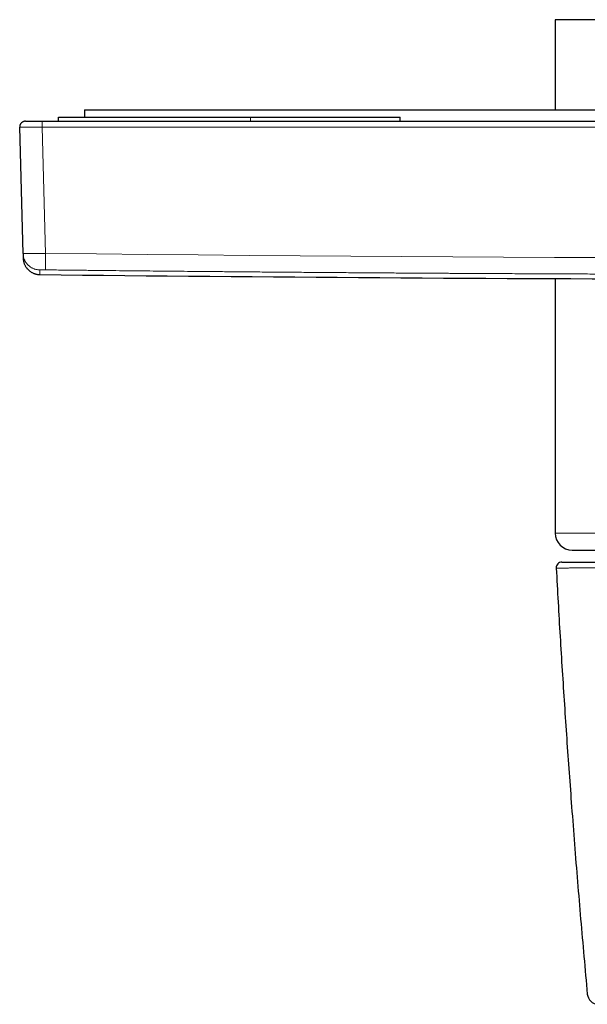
# Model space of a CAD drawing. Header units: millimetres. Extents: x 8 to 617, y 12 to 547.
# Tile 3 of 21: x 258 to 308, y 226 to 313. Entities that reach past the tile are written whole.
import ezdxf

# ---------------------------------------------------------------- set-up
doc = ezdxf.new("R2010")
doc.units = ezdxf.units.MM

msp = doc.modelspace()

# ---------------------------------------------------------------- linework, layer by layer
at = {"color": 7, "linetype": 'Continuous', "lineweight": 30}
for p, q in [((305.419, 313.056), (305.419, 305.056)), ((327.969, 313.056), (305.419, 313.056)), ((263.719, 305.056), (263.719, 304.406)), ((263.719, 305.056), (402.219, 305.056)), ((258.482, 304.056), (259.982, 304.056)), ((259.982, 304.056), (405.956, 304.056)), ((261.433, 304.056), (261.433, 304.406)), ((261.433, 304.406), (278.433, 304.406)), ((278.433, 304.406), (291.669, 304.406)), ((291.669, 304.056), (291.669, 304.406)), ((257.982, 303.556), (257.983, 303.543)), ((258.276, 292.349), (257.983, 303.543)), ((258.277, 292.329), (258.276, 292.349)), ((258.276, 292.349), (258.286, 291.936)), ((259.769, 290.475), (259.769, 290.475)), ((305.419, 290.116), (305.419, 267.556)), ((306.919, 266.056), (319.6, 266.056)), ((305.514, 264.46), (305.497, 264.459))]:
    msp.add_line(p, q, dxfattribs=at)
at = {"color": 252, "linetype": 'Continuous', "lineweight": 0}
for p, q in [((278.433, 304.056), (278.433, 304.406)), ((260.275, 292.349), (259.982, 303.543)), ((259.982, 303.543), (405.956, 303.543)), ((305.419, 267.556), (319.561, 267.556))]:
    msp.add_line(p, q, dxfattribs=at)
at = {"color": 252, "linetype": 'Continuous', "lineweight": 0, "flags": 128}
msp.add_lwpolyline([(309.852, 291.977), (305.345, 291.995), (300.838, 292.016), (296.331, 292.04), (291.824, 292.068), (287.316, 292.098), (282.81, 292.132), (278.303, 292.169), (273.796, 292.209), (269.289, 292.253), (264.782, 292.299), (260.275, 292.349)], dxfattribs=at)
at = {"color": 7, "linetype": 'Continuous', "lineweight": 30}
for centre, radius, start, end in [((332.969, 6690.056), 6400, 269.3446629, 269.8836179), ((306.919, 267.556), 1.5, 180, 270), ((305.997, 264.486), 0.5, 90, 183.08949), ((309.247, 226.808), 1, 185.25788, 267.27522)]:
    msp.add_arc(centre, radius, start, end, dxfattribs=at)
for points, knots in [([(258.482, 304.056), (258.46, 304.055), (258.416, 304.054), (258.35, 304.04), (258.287, 304.018), (258.228, 303.988), (258.173, 303.951), (258.123, 303.906), (258.08, 303.855), (258.044, 303.799), (258.015, 303.739), (257.995, 303.675), (257.984, 303.614), (257.983, 303.574), (257.983, 303.556)], [0, 0, 0, 0, 0.084655, 0.169309, 0.253964, 0.338618, 0.423273, 0.507927, 0.592582, 0.677236, 0.761891, 0.846545, 0.9312, 1, 1, 1, 1]), ([(258.276, 292.329), (258.276, 292.327), (258.276, 292.323), (258.277, 292.317), (258.277, 292.311), (258.277, 292.305), (258.277, 292.299), (258.277, 292.293), (258.277, 292.287), (258.278, 292.281), (258.278, 292.274), (258.278, 292.268), (258.278, 292.263), (258.278, 292.257), (258.278, 292.251), (258.278, 292.246), (258.279, 292.24), (258.279, 292.235), (258.279, 292.23), (258.279, 292.225), (258.279, 292.221), (258.279, 292.216), (258.279, 292.211), (258.279, 292.207), (258.28, 292.203), (258.28, 292.198), (258.28, 292.194), (258.28, 292.19), (258.28, 292.186), (258.28, 292.182), (258.28, 292.178), (258.28, 292.174), (258.28, 292.17), (258.281, 292.166), (258.281, 292.162), (258.281, 292.159), (258.281, 292.155), (258.281, 292.152), (258.281, 292.149), (258.281, 292.146), (258.281, 292.143), (258.281, 292.14), (258.281, 292.137), (258.281, 292.134), (258.281, 292.131), (258.282, 292.129), (258.282, 292.126), (258.282, 292.123), (258.282, 292.121), (258.282, 292.118), (258.282, 292.116), (258.282, 292.113), (258.282, 292.11), (258.282, 292.108), (258.282, 292.105), (258.282, 292.101), (258.282, 292.096), (258.283, 292.089), (258.283, 292.079), (258.283, 292.071), (258.283, 292.065), (258.283, 292.06), (258.283, 292.056), (258.284, 292.051), (258.284, 292.047), (258.284, 292.043), (258.284, 292.039), (258.284, 292.035), (258.284, 292.031), (258.284, 292.028), (258.284, 292.024), (258.284, 292.021), (258.284, 292.018), (258.285, 292.015), (258.285, 292.011), (258.285, 292.008), (258.285, 292.005), (258.285, 292.002), (258.285, 292), (258.285, 291.999), (258.285, 291.998), (258.285, 291.997), (258.285, 291.996), (258.285, 291.995), (258.285, 291.994), (258.285, 291.992), (258.285, 291.991), (258.285, 291.989), (258.285, 291.988), (258.285, 291.986), (258.285, 291.985), (258.285, 291.983), (258.285, 291.981), (258.285, 291.98), (258.285, 291.978), (258.286, 291.976), (258.286, 291.975), (258.286, 291.973), (258.286, 291.971), (258.286, 291.969), (258.286, 291.967), (258.286, 291.965), (258.286, 291.963), (258.286, 291.96), (258.286, 291.958), (258.286, 291.956), (258.286, 291.954), (258.286, 291.952), (258.286, 291.95), (258.286, 291.948), (258.286, 291.946), (258.286, 291.944), (258.286, 291.942), (258.287, 291.94), (258.287, 291.938), (258.287, 291.936), (258.287, 291.934), (258.287, 291.932), (258.287, 291.93), (258.287, 291.928), (258.287, 291.925), (258.287, 291.923), (258.287, 291.921), (258.287, 291.919), (258.287, 291.917), (258.287, 291.915), (258.287, 291.914), (258.287, 291.912), (258.287, 291.91), (258.287, 291.909), (258.288, 291.907), (258.288, 291.906), (258.288, 291.905), (258.288, 291.904), (258.288, 291.903), (258.288, 291.902), (258.288, 291.901), (258.288, 291.901), (258.288, 291.9), (258.288, 291.9), (258.288, 291.9)], [0, 0, 0, 0, 0.007739, 0.015351, 0.02284, 0.030208, 0.037457, 0.044589, 0.052847, 0.060949, 0.068898, 0.076697, 0.084505, 0.092162, 0.099673, 0.10704, 0.114265, 0.121353, 0.128304, 0.135122, 0.141809, 0.148368, 0.154801, 0.161109, 0.167295, 0.173361, 0.179898, 0.186295, 0.192554, 0.198677, 0.204667, 0.210877, 0.216942, 0.222865, 0.228648, 0.234292, 0.239801, 0.244873, 0.249827, 0.254666, 0.25939, 0.264002, 0.269018, 0.273898, 0.278642, 0.283254, 0.287734, 0.292084, 0.296306, 0.300401, 0.305188, 0.309899, 0.314619, 0.319346, 0.324082, 0.328825, 0.340037, 0.35129, 0.371483, 0.391794, 0.400897, 0.410022, 0.419167, 0.428333, 0.437497, 0.446535, 0.455433, 0.464192, 0.47239, 0.480469, 0.48843, 0.496277, 0.504011, 0.511635, 0.520481, 0.52918, 0.537735, 0.54615, 0.548813, 0.55152, 0.554344, 0.557284, 0.560339, 0.563509, 0.566792, 0.570534, 0.574413, 0.578425, 0.582572, 0.58685, 0.59126, 0.5958, 0.600469, 0.605266, 0.61019, 0.615148, 0.620226, 0.625423, 0.630738, 0.637148, 0.64372, 0.65045, 0.657337, 0.66438, 0.671577, 0.678926, 0.685795, 0.69279, 0.69991, 0.707154, 0.71452, 0.722008, 0.729618, 0.737347, 0.745196, 0.753164, 0.76125, 0.769454, 0.779273, 0.789254, 0.799396, 0.809699, 0.820355, 0.831177, 0.842166, 0.853322, 0.864646, 0.875931, 0.887381, 0.898995, 0.910777, 0.920323, 0.929979, 0.939746, 0.949624, 0.959615, 0.96954, 0.979578, 0.989731, 1, 1, 1, 1]), ([(258.288, 291.9), (258.289, 291.878), (258.292, 291.838), (258.298, 291.782), (258.305, 291.736), (258.312, 291.697), (258.319, 291.662), (258.33, 291.614), (258.347, 291.548), (258.375, 291.462), (258.411, 291.372), (258.455, 291.281), (258.504, 291.194), (258.55, 291.124), (258.592, 291.066), (258.629, 291.019), (258.673, 290.968), (258.724, 290.914), (258.784, 290.858), (258.852, 290.8), (258.927, 290.744), (259.007, 290.692), (259.091, 290.644), (259.184, 290.599), (259.279, 290.562), (259.373, 290.532), (259.465, 290.508), (259.562, 290.49), (259.664, 290.478), (259.733, 290.476), (259.769, 290.475)], [0, 0, 0, 0, 0.028633, 0.053372, 0.074205, 0.091122, 0.105687, 0.120577, 0.15713, 0.195726, 0.240813, 0.28534, 0.329278, 0.372629, 0.397141, 0.423321, 0.452857, 0.485751, 0.522006, 0.561624, 0.604613, 0.645001, 0.687982, 0.733558, 0.781728, 0.82213, 0.864179, 0.907858, 0.953142, 1, 1, 1, 1]), ([(305.497, 264.459), (305.553, 263.452), (305.663, 261.436), (305.841, 258.414), (306.027, 255.392), (306.222, 252.37), (306.426, 249.35), (306.64, 246.33), (306.87, 243.209), (307.117, 239.989), (307.384, 236.67), (307.662, 233.351), (307.95, 230.033), (308.151, 227.822), (308.252, 226.716)], [0, 0, 0, 0, 0.08, 0.16, 0.24, 0.32, 0.4, 0.48, 0.56, 0.648, 0.736, 0.824, 0.912, 1, 1, 1, 1]), ([(305.997, 264.986), (305.998, 264.986), (306, 264.986), (306.016, 264.986), (306.041, 264.986), (306.076, 264.986), (306.122, 264.986), (306.178, 264.986), (306.243, 264.986), (306.32, 264.986), (306.408, 264.986), (306.508, 264.986), (306.619, 264.986), (306.741, 264.986), (306.873, 264.986), (307.015, 264.986), (307.169, 264.986), (307.332, 264.986), (307.506, 264.986), (307.69, 264.986), (307.884, 264.986), (308.084, 264.986), (308.29, 264.986), (308.502, 264.986), (308.722, 264.986), (308.952, 264.986), (309.195, 264.986), (309.453, 264.986), (309.725, 264.986), (310.007, 264.986), (310.299, 264.986), (310.599, 264.986), (310.903, 264.986), (311.209, 264.986), (311.517, 264.986), (311.833, 264.986), (312.157, 264.986), (312.488, 264.986), (312.826, 264.986), (313.171, 264.986), (313.524, 264.986), (313.883, 264.986), (314.248, 264.986), (314.617, 264.986), (314.99, 264.986), (315.37, 264.986), (315.766, 264.986), (316.18, 264.986), (316.61, 264.986), (317.048, 264.986), (317.492, 264.986), (317.943, 264.986), (318.391, 264.986), (318.836, 264.986), (319.246, 264.986), (319.512, 264.986), (319.629, 264.986)], [0, 0, 0, 0, 0.018474, 0.036937, 0.055389, 0.073832, 0.092263, 0.110684, 0.129093, 0.147491, 0.166753, 0.186002, 0.205237, 0.224457, 0.243664, 0.262855, 0.282031, 0.301191, 0.320335, 0.339462, 0.358572, 0.377666, 0.395677, 0.413703, 0.431743, 0.449797, 0.467862, 0.487033, 0.506213, 0.525401, 0.544593, 0.563789, 0.582987, 0.601086, 0.619183, 0.637276, 0.655363, 0.673443, 0.691515, 0.709576, 0.727625, 0.745662, 0.763695, 0.781411, 0.799132, 0.816857, 0.834588, 0.853741, 0.872899, 0.892062, 0.91123, 0.930403, 0.94958, 0.967666, 0.985755, 1, 1, 1, 1])]:
    msp.add_open_spline(points, degree=3, knots=knots, dxfattribs=at)
at = {"color": 252, "linetype": 'Continuous', "lineweight": 0}
msp.add_open_spline([(259.982, 304.056), (259.982, 304.055), (259.982, 304.054), (259.982, 304.04), (259.982, 304.018), (259.982, 303.988), (259.982, 303.951), (259.982, 303.906), (259.982, 303.855), (259.982, 303.799), (259.982, 303.739), (259.982, 303.675), (259.982, 303.61), (259.982, 303.565), (259.982, 303.543)], degree=3, dxfattribs=at)
for points, knots in [([(257.984, 303.543), (257.985, 303.543), (257.988, 303.542), (258.005, 303.541), (258.036, 303.54), (258.079, 303.539), (258.133, 303.539), (258.199, 303.538), (258.276, 303.538), (258.363, 303.537), (258.46, 303.537), (258.567, 303.537), (258.682, 303.537), (258.806, 303.537), (258.936, 303.538), (259.073, 303.538), (259.216, 303.539), (259.363, 303.539), (259.515, 303.54), (259.669, 303.541), (259.825, 303.542), (259.93, 303.543), (259.982, 303.543)], [0, 0, 0, 0, 0.035077, 0.085866, 0.136654, 0.187441, 0.238226, 0.289011, 0.339795, 0.390578, 0.44136, 0.492143, 0.542925, 0.593708, 0.644491, 0.695275, 0.746059, 0.796845, 0.847631, 0.898419, 0.949209, 1, 1, 1, 1]), ([(260.275, 292.349), (260.223, 292.348), (260.118, 292.346), (259.962, 292.344), (259.808, 292.342), (259.657, 292.34), (259.509, 292.338), (259.367, 292.337), (259.229, 292.336), (259.099, 292.335), (258.975, 292.334), (258.86, 292.334), (258.753, 292.334), (258.656, 292.335), (258.569, 292.336), (258.492, 292.337), (258.426, 292.338), (258.372, 292.34), (258.329, 292.342), (258.299, 292.344), (258.279, 292.346), (258.277, 292.348), (258.276, 292.349)], [0, 0, 0, 0, 0.050003, 0.100006, 0.150008, 0.20001, 0.250011, 0.300012, 0.350012, 0.400012, 0.450012, 0.500011, 0.550011, 0.60001, 0.650009, 0.700007, 0.750006, 0.800005, 0.850003, 0.900002, 0.950001, 1, 1, 1, 1]), ([(259.758, 290.888), (259.72, 290.889), (259.643, 290.892), (259.529, 290.907), (259.416, 290.93), (259.306, 290.962), (259.198, 291.002), (259.093, 291.05), (258.993, 291.107), (258.897, 291.17), (258.806, 291.241), (258.721, 291.318), (258.643, 291.402), (258.57, 291.492), (258.505, 291.587), (258.448, 291.686), (258.398, 291.79), (258.356, 291.897), (258.323, 292.008), (258.298, 292.12), (258.282, 292.227), (258.278, 292.298), (258.277, 292.329)], [0, 0, 0, 0, 0.050331, 0.100747, 0.15121, 0.201691, 0.252168, 0.302626, 0.353058, 0.403466, 0.453853, 0.50423, 0.554607, 0.604994, 0.655402, 0.705835, 0.756293, 0.806769, 0.85725, 0.907714, 0.958129, 1, 1, 1, 1]), ([(260.258, 290.888), (260.258, 290.889), (260.258, 290.892), (260.258, 290.907), (260.259, 290.93), (260.259, 290.962), (260.259, 291.002), (260.26, 291.05), (260.261, 291.107), (260.261, 291.17), (260.262, 291.241), (260.263, 291.318), (260.264, 291.402), (260.265, 291.492), (260.266, 291.587), (260.267, 291.686), (260.269, 291.79), (260.27, 291.897), (260.271, 292.008), (260.272, 292.12), (260.274, 292.234), (260.275, 292.31), (260.275, 292.349)], [0, 0, 0, 0, 0.049909, 0.099901, 0.149941, 0.199999, 0.250052, 0.300087, 0.350097, 0.400081, 0.450046, 0.5, 0.549954, 0.599919, 0.649903, 0.699913, 0.749948, 0.800001, 0.850059, 0.900099, 0.950091, 1, 1, 1, 1]), ([(260.258, 290.888), (260.249, 290.888), (260.23, 290.888), (260.202, 290.889), (260.174, 290.889), (260.145, 290.889), (260.114, 290.889), (260.083, 290.89), (260.044, 290.89), (259.999, 290.89), (259.949, 290.89), (259.907, 290.89), (259.873, 290.89), (259.846, 290.89), (259.822, 290.89), (259.805, 290.89), (259.792, 290.89), (259.784, 290.89), (259.777, 290.889), (259.768, 290.889), (259.76, 290.889), (259.759, 290.888), (259.758, 290.888)], [0, 0, 0, 0, 0.035926, 0.071753, 0.107595, 0.143567, 0.185453, 0.227295, 0.269274, 0.346282, 0.422766, 0.499848, 0.557692, 0.615089, 0.672511, 0.730432, 0.761925, 0.793367, 0.824835, 0.856404, 0.928173, 1, 1, 1, 1]), ([(259.758, 290.888), (259.758, 290.883), (259.758, 290.871), (259.759, 290.855), (259.759, 290.84), (259.76, 290.824), (259.76, 290.81), (259.76, 290.795), (259.761, 290.781), (259.761, 290.769), (259.761, 290.762), (259.761, 290.759), (259.761, 290.758), (259.761, 290.757), (259.761, 290.756), (259.761, 290.755), (259.762, 290.754), (259.762, 290.75), (259.762, 290.744), (259.762, 290.735), (259.762, 290.725), (259.762, 290.716), (259.763, 290.706), (259.763, 290.696), (259.763, 290.685), (259.764, 290.674), (259.764, 290.666), (259.764, 290.661), (259.764, 290.66), (259.764, 290.658), (259.764, 290.656), (259.764, 290.655), (259.764, 290.653), (259.764, 290.652), (259.764, 290.648), (259.765, 290.64), (259.765, 290.629), (259.765, 290.617), (259.766, 290.607), (259.766, 290.596), (259.766, 290.587), (259.766, 290.578), (259.767, 290.569), (259.767, 290.561), (259.767, 290.556), (259.767, 290.553), (259.767, 290.552), (259.767, 290.55), (259.767, 290.549), (259.767, 290.548), (259.767, 290.547), (259.767, 290.545), (259.767, 290.542), (259.767, 290.538), (259.767, 290.531), (259.768, 290.525), (259.768, 290.52), (259.768, 290.517), (259.768, 290.516), (259.768, 290.515), (259.768, 290.514), (259.768, 290.513), (259.768, 290.511), (259.768, 290.507), (259.768, 290.501), (259.768, 290.498), (259.768, 290.496), (259.768, 290.495), (259.768, 290.494), (259.768, 290.493), (259.768, 290.493), (259.768, 290.492), (259.768, 290.49), (259.769, 290.487), (259.769, 290.485), (259.769, 290.482), (259.769, 290.48), (259.769, 290.479), (259.769, 290.477), (259.769, 290.476), (259.769, 290.475), (259.769, 290.475), (259.769, 290.475)], [0, 0, 0, 0, 0.020275, 0.040402, 0.060381, 0.080215, 0.099905, 0.119452, 0.138859, 0.158128, 0.169971, 0.171297, 0.172623, 0.173947, 0.175272, 0.176595, 0.177918, 0.179193, 0.194063, 0.207277, 0.220434, 0.236023, 0.251532, 0.266964, 0.286495, 0.305905, 0.325198, 0.32837, 0.331473, 0.334273, 0.337071, 0.339866, 0.342659, 0.34545, 0.348238, 0.365712, 0.389211, 0.412556, 0.435755, 0.457772, 0.479671, 0.501461, 0.52315, 0.54216, 0.561106, 0.56482, 0.568532, 0.572243, 0.575951, 0.579657, 0.583361, 0.586873, 0.590223, 0.610482, 0.630666, 0.650785, 0.67726, 0.680721, 0.684181, 0.68764, 0.691098, 0.694555, 0.697924, 0.722182, 0.746361, 0.770481, 0.775025, 0.779568, 0.78411, 0.788651, 0.793191, 0.797731, 0.802223, 0.826376, 0.845938, 0.865477, 0.885006, 0.904486, 0.923678, 0.957893, 0.992106, 1, 1, 1, 1]), ([(372.96, 290.6), (372.421, 290.597), (371.347, 290.59), (369.739, 290.58), (368.139, 290.571), (366.548, 290.563), (364.963, 290.555), (363.385, 290.547), (361.885, 290.54), (360.46, 290.534), (359.472, 290.53), (358.852, 290.527), (358.599, 290.526), (358.353, 290.525), (358.107, 290.524), (357.861, 290.523), (357.615, 290.522), (357.37, 290.521), (356.622, 290.519), (355.375, 290.514), (353.915, 290.509), (352.748, 290.505), (351.878, 290.503), (351.018, 290.5), (350.164, 290.498), (349.435, 290.496), (348.831, 290.495), (348.353, 290.493), (347.875, 290.492), (347.397, 290.491), (346.919, 290.49), (346.443, 290.489), (345.884, 290.488), (345.242, 290.487), (344.514, 290.485), (343.787, 290.484), (343.061, 290.483), (342.335, 290.482), (341.608, 290.481), (340.883, 290.48), (339.857, 290.479), (338.533, 290.477), (336.908, 290.476), (335.284, 290.475), (333.663, 290.475), (332.043, 290.475), (330.424, 290.475), (328.8, 290.476), (327.397, 290.477), (326.213, 290.478), (325.254, 290.48), (324.295, 290.481), (323.333, 290.482), (322.364, 290.484), (320.944, 290.486), (319.074, 290.49), (317.397, 290.494), (316.356, 290.496), (315.954, 290.498), (315.548, 290.499), (315.143, 290.5), (314.737, 290.501), (313.828, 290.503), (312.414, 290.508), (311.051, 290.512), (310.237, 290.515), (309.974, 290.516), (309.705, 290.517), (309.436, 290.518), (309.167, 290.519), (308.44, 290.522), (307.254, 290.526), (305.608, 290.533), (303.957, 290.541), (302.232, 290.549), (300.433, 290.558), (298.633, 290.567), (297.382, 290.574), (296.68, 290.578), (296.449, 290.579), (296.209, 290.58), (295.964, 290.582), (295.719, 290.583), (295.056, 290.587), (293.973, 290.594), (292.468, 290.603), (290.954, 290.613), (289.424, 290.623), (287.875, 290.634), (286.308, 290.645), (284.732, 290.657), (283.145, 290.669), (281.877, 290.679), (281.105, 290.685), (280.833, 290.687), (280.736, 290.688), (280.638, 290.689), (280.538, 290.69), (280.145, 290.693), (279.494, 290.698), (278.585, 290.706), (277.476, 290.716), (276.129, 290.727), (274.695, 290.74), (273.404, 290.752), (272.306, 290.762), (271.533, 290.77), (271.085, 290.774), (270.916, 290.776), (270.742, 290.778), (270.568, 290.779), (270.056, 290.784), (269.205, 290.793), (268.013, 290.805), (266.784, 290.817), (265.518, 290.83), (264.216, 290.844), (262.904, 290.859), (261.584, 290.873), (260.701, 290.883), (260.258, 290.888)], [0, 0, 0, 0, 0.014346, 0.028611, 0.042801, 0.05692, 0.070977, 0.084976, 0.098926, 0.110922, 0.12289, 0.125238, 0.127427, 0.129611, 0.131794, 0.133976, 0.136157, 0.138336, 0.140515, 0.156044, 0.171529, 0.179399, 0.1871, 0.194692, 0.202274, 0.209847, 0.214094, 0.218339, 0.222582, 0.226823, 0.231064, 0.235304, 0.239483, 0.245945, 0.2524, 0.25885, 0.265296, 0.271739, 0.278181, 0.284622, 0.291051, 0.305478, 0.319889, 0.334296, 0.348693, 0.363056, 0.377417, 0.391789, 0.40627, 0.414777, 0.423286, 0.4318, 0.440322, 0.448888, 0.457589, 0.478111, 0.498685, 0.502215, 0.50581, 0.509406, 0.513003, 0.516602, 0.520202, 0.537199, 0.554252, 0.55649, 0.558865, 0.561253, 0.563641, 0.56603, 0.56842, 0.582985, 0.597588, 0.612238, 0.626944, 0.64349, 0.660128, 0.674854, 0.676788, 0.678828, 0.681001, 0.683175, 0.685351, 0.687529, 0.700821, 0.714177, 0.727602, 0.741098, 0.754918, 0.768821, 0.78281, 0.796889, 0.811062, 0.816563, 0.817429, 0.818295, 0.819162, 0.820028, 0.820962, 0.829612, 0.837368, 0.845155, 0.859139, 0.873226, 0.88333, 0.893489, 0.902473, 0.903889, 0.905421, 0.906968, 0.908516, 0.910066, 0.920584, 0.931167, 0.941816, 0.953298, 0.964857, 0.976493, 0.988207, 1, 1, 1, 1]), ([(319.741, 264.484), (319.44, 264.485), (318.746, 264.486), (317.698, 264.488), (316.592, 264.49), (315.524, 264.491), (314.498, 264.492), (313.52, 264.492), (312.592, 264.492), (311.714, 264.491), (310.885, 264.49), (310.108, 264.488), (309.385, 264.486), (308.72, 264.484), (308.115, 264.481), (307.571, 264.478), (307.089, 264.474), (306.669, 264.471), (306.311, 264.468), (306.017, 264.465), (305.785, 264.463), (305.622, 264.461), (305.53, 264.46), (305.518, 264.46), (305.514, 264.46)], [0, 0, 0, 0, 0.035938, 0.082755, 0.129788, 0.17699, 0.22418, 0.271177, 0.317968, 0.364732, 0.411581, 0.45863, 0.505802, 0.552918, 0.599927, 0.646779, 0.693603, 0.740552, 0.787605, 0.834738, 0.881928, 0.929151, 0.976385, 1, 1, 1, 1])]:
    msp.add_open_spline(points, degree=3, knots=knots, dxfattribs=at)

doc.saveas('drawing.dxf')
